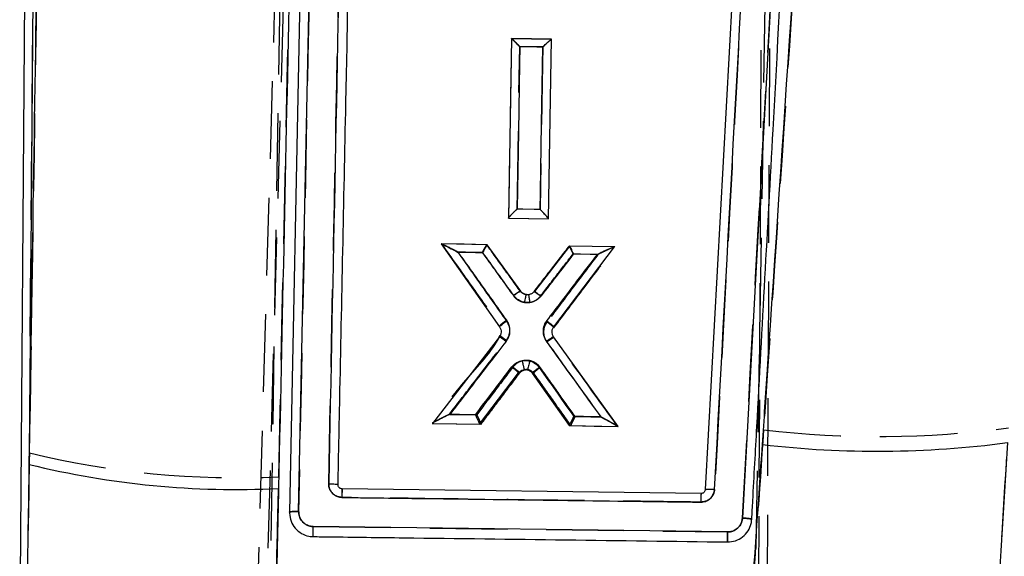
# Model space of a CAD drawing. Extents: x 75 to 757, y 20 to 569.
# Tile 30 of 49: x 236 to 268, y 475 to 493. Entities that reach past the tile are written whole.
import ezdxf

# ---------------------------------------------------------------- set-up
doc = ezdxf.new("R2010")
doc.units = 0
doc.header["$LTSCALE"] = 2
doc.linetypes.add('HIDDEN', pattern=[1.905, 1.27, -0.635])
doc.layers.get('0').update_dxf_attribs({"linetype": 'CONTINUOUS'})
doc.styles.add('SLDTEXTSTYLE0', font='TXT', dxfattribs={"width": 0.75})
doc.dimstyles.new('SLDDIMSTYLE0', dxfattribs={"dimtxt": 7, "dimasz": 6.604, "dimexe": 0, "dimexo": 0.0625, "dimgap": 1.75, "dimtad": 1, "dimdec": 0, "dimrnd": 1e-09, "dimzin": 12, "dimtxsty": 'SLDTEXTSTYLE0', "dimsah": 1, "dimcen": 0.09, "dimazin": 3, "dimtfac": 1, "dimtdec": 0, "dimtofl": 0, "dimtmove": 0, "dimatfit": 3, "dimtolj": 1, "dimtzin": 12})

# ---------------------------------------------------------------- blocks, each defined once
blk = doc.blocks.new('_D_6')
at = {"color": 179, "linetype": 'CONTINUOUS'}
for p, q in [((254.373, 568.866), (376.975, 568.866)), ((374.975, 568.866), (374.975, 322.729)), ((332.857, 322.729), (376.975, 322.729))]:
    blk.add_line(p, q, dxfattribs=at)
for points in [[(374.975, 568.866), (373.959, 562.262), (375.991, 562.262)], [(374.975, 322.729), (375.991, 329.333), (373.959, 329.333)]]:
    blk.add_solid(points, dxfattribs=at)
at = {"color": 179, "linetype": 'CONTINUOUS', "insert": (365.951, 413.379, 0.1), "char_height": 7, "attachment_point": 1, "rotation": 90, "style": 'SLDTEXTSTYLE0'}
blk.add_mtext('246', dxfattribs=at)

msp = doc.modelspace()

# ---------------------------------------------------------------- linework, layer by layer
at = {"color": 7, "linetype": 'HIDDEN'}
for p, q in [((243.449464, 469.359074), (246.004681, 558.362533)), ((246.248107, 558.199693), (243.735361, 469.35435)), ((245.308682, 554.655899), (243.891116, 468.667034)), ((261.176528, 554.394309), (259.758958, 468.405444)), ((260.292515, 545.30235), (259.93481, 469.087307)), ((260.546132, 545.352746), (260.22071, 469.082598)), ((236.117072, 478.796948), (236.41001, 516.559128)), ((251.881662, 492.336486), (251.881081, 492.336501)), ((251.882467, 492.336471), (253.19394, 492.31473)), ((251.784779, 486.468662), (251.784797, 486.469779)), ((249.596908, 485.623453), (249.599181, 485.623423)), ((255.268096, 485.529457), (255.271095, 485.529397)), ((252.172402, 484.076668), (252.172566, 484.076459)), ((252.631038, 484.069098), (252.630874, 484.068904)), ((251.486994, 482.586492), (251.486919, 482.586403)), ((251.494698, 482.617174), (251.494713, 482.617203)), ((253.260269, 482.588072), (253.260258, 482.588087)), ((245.398111, 476.386566), (258.949089, 476.209347))]:
    msp.add_line(p, q, dxfattribs=at)
at = {"color": 7, "linetype": 'CONTINUOUS'}
for p, q in [((262.173864, 526.951436), (259.43572, 476.66419)), ((260.851714, 525.795225), (258.219923, 477.593486)), ((245.500504, 520.129104), (244.620032, 476.857771)), ((244.92244, 476.878438), (245.795402, 520.149071)), ((236.138891, 516.562421), (235.7991, 472.761024)), ((236.41001, 516.559128), (236.114103, 478.414435)), ((251.881603, 492.336367), (251.784346, 486.468558)), ((253.194466, 492.314849), (251.881603, 492.336367)), ((253.097303, 486.447025), (253.194466, 492.314849)), ((251.784346, 486.468558), (253.097303, 486.447025)), ((251.089096, 485.598479), (249.581921, 485.623185)), ((249.581921, 485.623185), (251.49393, 482.914347)), ((252.187374, 484.077383), (251.089096, 485.598479)), ((253.779891, 485.554371), (252.630878, 484.068904)), ((253.264579, 482.916046), (255.25612, 485.530157)), ((255.25612, 485.530157), (253.779891, 485.554371)), ((251.486919, 482.586403), (249.304614, 479.758311)), ((255.36992, 479.658816), (253.260269, 482.588072)), ((250.840496, 479.733113), (252.115979, 481.407363)), ((252.563476, 481.399242), (253.773357, 479.684998)), ((249.304614, 479.758311), (250.840496, 479.733113)), ((253.773357, 479.684998), (255.36992, 479.658816)), ((246.211904, 477.735881), (246.210806, 477.755878)), ((258.081082, 477.464948), (246.345467, 477.615509)), ((258.21992, 477.593486), (258.219949, 477.593977)), ((258.948836, 476.209436), (245.397787, 476.386596))]:
    msp.add_line(p, q, dxfattribs=at)
at = {"color": 7, "linetype": 'HIDDEN', "flags": 128}
for points in [[(251.881081, 492.336501), (251.832555, 489.379857), (251.784797, 486.469973)], [(252.065624, 486.767087), (252.074681, 487.325106), (252.110905, 489.557211), (252.15179, 492.07503)], [(252.15179, 492.07503), (252.711623, 492.065657), (252.904783, 492.062424)], [(252.904783, 492.062424), (252.895731, 491.504375), (252.859521, 489.272181), (252.818699, 486.754466)], [(252.818699, 486.754466), (252.258837, 486.763839), (252.065624, 486.767087)], [(251.784779, 486.468662), (252.445626, 486.45771), (253.097731, 486.446906)], [(251.07279, 485.599), (250.338688, 485.61116), (249.599501, 485.623408)], [(250.142499, 485.35778), (250.702362, 485.348393), (250.924747, 485.344667)], [(255.267787, 485.529457), (254.520941, 485.541839), (253.764007, 485.554386)], [(253.896243, 485.294838), (254.456113, 485.28545), (254.513006, 485.284496), (254.711873, 485.281159)], [(253.271073, 482.88538), (253.271043, 482.885335), (253.271013, 482.88529), (253.270983, 482.88526), (253.270953, 482.885216), (253.270924, 482.885171), (253.270894, 482.885141), (253.270864, 482.885097), (253.270834, 482.885052)], [(250.746253, 480.03823), (250.186361, 480.047632), (250.093139, 480.049197), (249.849695, 480.05328)], [(254.799295, 479.970236), (254.239398, 479.979623), (253.962967, 479.984258)], [(249.289642, 479.759042), (250.090945, 479.745765), (250.886201, 479.732592)], [(253.819055, 479.684014), (254.589766, 479.671244), (255.354929, 479.658563)]]:
    msp.add_lwpolyline(points, dxfattribs=at)
at = {"color": 7, "linetype": 'CONTINUOUS', "flags": 128}
for points in [[(252.15236, 492.075), (252.143204, 491.516996), (252.106592, 489.284937), (252.065308, 486.767073)], [(252.905353, 492.062543), (252.345517, 492.071811), (252.15236, 492.075)], [(252.818383, 486.754585), (252.827521, 487.312634), (252.864088, 489.544783), (252.905353, 492.062543)], [(252.065308, 486.767073), (252.625174, 486.757789), (252.818383, 486.754585)], [(250.940784, 485.344176), (250.380914, 485.353459), (250.331044, 485.354293), (250.125151, 485.357706)], [(254.694532, 485.281933), (254.134654, 485.291217), (253.912284, 485.294897)], [(249.86485, 480.052669), (250.424746, 480.043356), (250.701181, 480.038766)], [(253.917902, 479.985331), (254.477798, 479.976032), (254.576764, 479.974393), (254.814453, 479.970444)], [(244.620025, 476.857458), (244.620136, 476.837937), (244.620248, 476.818431)]]:
    msp.add_lwpolyline(points, dxfattribs=at)
at = {"color": 7, "linetype": 'HIDDEN'}
for centre, radius, start, end in [((244.801091, 479.902045), 7.676141, 12.0695045, 14.3314337), ((263.876533, 511.76496), 32.436438, 263.3605782, 277.5522587), ((242.900936, 506.579103), 28.598408, 256.2779961, 272.7447893), ((268.563055, 477.116057), 10.487778, 178.0936226, 179.6284035)]:
    msp.add_arc(centre, radius, start, end, dxfattribs=at)
at = {"color": 7, "linetype": 'CONTINUOUS'}
for centre, radius, start, end in [((263.834878, 511.191313), 32.343632, 263.3504168, 277.589484), ((242.89519, 506.144574), 28.54722, 256.2586454, 272.7469626), ((265.305097, 477.181597), 7.22957, 177.753814, 179.9797652)]:
    msp.add_arc(centre, radius, start, end, dxfattribs=at)
at = {"color": 7, "linetype": 'HIDDEN'}
for points, knots in [([(263.340471, 528.149743), (262.596554, 516.728522), (261.541267, 500.526888), (260.448609, 484.326195), (260.126212, 479.546059)], [0, 0, 0, 0, 0.704942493, 1, 1, 1, 1]), ([(259.435702, 476.664264), (259.893262, 485.056413), (260.808381, 501.840651), (261.720844, 518.623176), (262.177074, 527.014409)], [0, 0, 0, 0, 0.500001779, 1, 1, 1, 1]), ([(261.173499, 526.297961), (260.727308, 518.091603), (259.844758, 501.859738), (258.959779, 485.626588), (258.522219, 477.600444)], [0, 0, 0, 0, 0.505570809, 1, 1, 1, 1]), ([(245.795186, 520.149026), (245.650118, 512.93649), (245.359987, 498.511626), (245.06826, 484.08959), (244.922399, 476.878677)], [0, 0, 0, 0, 0.500007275, 1, 1, 1, 1]), ([(245.904099, 477.78799), (246.045288, 484.767001), (246.32933, 498.807192), (246.611789, 512.849596), (246.753845, 519.911889)], [0, 0, 0, 0, 0.4970737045, 1, 1, 1, 1]), ([(236.697886, 516.555388), (236.593665, 509.737999), (236.401236, 497.150652), (236.206389, 484.565774), (236.117072, 478.796948)], [0, 0, 0, 0, 0.541606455, 1, 1, 1, 1]), ([(244.270436, 478.013505), (244.396465, 483.786781), (244.671096, 496.367376), (244.906598, 508.951217), (245.034027, 515.760292)], [0, 0, 0, 0, 0.4589033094, 1, 1, 1, 1]), ([(252.15179, 492.07503), (252.151016, 492.07583), (252.133364, 492.09405), (252.078654, 492.149942), (251.999646, 492.229244), (251.932292, 492.294155), (251.893121, 492.329721), (251.88549, 492.334226), (251.881662, 492.336486)], [0, 0, 0, 0, 0.006568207, 0.149621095, 0.464127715, 0.692914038, 0.845971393, 1, 1, 1, 1]), ([(252.904783, 492.062424), (252.905586, 492.063194), (252.923946, 492.080815), (252.980553, 492.135009), (253.063375, 492.211574), (253.135208, 492.274179), (253.178141, 492.308412), (253.187737, 492.312639), (253.192551, 492.31476)], [0, 0, 0, 0, 0.006553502, 0.149987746, 0.463876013, 0.69253601, 0.845783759, 1, 1, 1, 1]), ([(251.784797, 486.469973), (251.786901, 486.474398), (251.791099, 486.483226), (251.824547, 486.522489), (251.885129, 486.587691), (251.970113, 486.674), (252.035173, 486.737677), (252.064822, 486.766313), (252.065624, 486.767087)], [0, 0, 0, 0, 0.142361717, 0.284010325, 0.485868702, 0.765734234, 0.993661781, 1, 1, 1, 1]), ([(253.097742, 486.447547), (253.095838, 486.451204), (253.092039, 486.458502), (253.060734, 486.495823), (253.004055, 486.559139), (252.919563, 486.649717), (252.852785, 486.719291), (252.819474, 486.753667), (252.818699, 486.754466)], [0, 0, 0, 0, 0.1376972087, 0.2747977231, 0.4661490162, 0.7319443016, 0.9937649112, 1, 1, 1, 1]), ([(249.596908, 485.623453), (249.918483, 485.171169), (250.553204, 484.278452), (251.188015, 483.385612), (251.501206, 482.945118)], [0, 0, 0, 0, 0.506638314, 1, 1, 1, 1]), ([(249.599501, 485.623408), (249.60407, 485.622328), (249.61494, 485.619758), (249.668348, 485.596637), (249.79086, 485.538467), (249.958803, 485.453636), (250.090363, 485.385116), (250.1414, 485.358357), (250.142499, 485.35778)], [0, 0, 0, 0, 0.075206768, 0.178897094, 0.366179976, 0.75505677, 0.994725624, 1, 1, 1, 1]), ([(251.07279, 485.599), (251.069743, 485.596316), (251.063654, 485.590952), (251.037813, 485.549758), (251.002055, 485.487916), (250.962947, 485.41677), (250.93621, 485.366415), (250.925326, 485.345765), (250.924747, 485.344667)], [0, 0, 0, 0, 0.199613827, 0.398815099, 0.608766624, 0.840919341, 0.991542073, 1, 1, 1, 1]), ([(252.172559, 484.076459), (251.993214, 484.324825), (251.626727, 484.832355), (251.260265, 485.339843), (251.073136, 485.598985)], [0, 0, 0, 0, 0.4893621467, 1, 1, 1, 1]), ([(251.726567, 483.13025), (251.41321, 483.570892), (250.885156, 484.313441), (250.357169, 485.055907), (250.142499, 485.35778)], [0, 0, 0, 0, 0.593418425, 1, 1, 1, 1]), ([(250.924747, 485.344667), (251.084557, 485.123392), (251.424409, 484.652831), (251.764288, 484.182236), (251.944344, 483.932931)], [0, 0, 0, 0, 0.4702354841, 1, 1, 1, 1]), ([(253.763921, 485.554386), (253.569517, 485.303031), (253.186902, 484.808331), (252.804305, 484.313654), (252.616103, 484.07032)], [0, 0, 0, 0, 0.508095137, 1, 1, 1, 1]), ([(252.833694, 483.920936), (253.022116, 484.164573), (253.376288, 484.622534), (253.730482, 485.080508), (253.896243, 485.294838)], [0, 0, 0, 0, 0.532005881, 1, 1, 1, 1]), ([(254.711873, 485.281159), (254.48595, 484.982472), (253.930214, 484.247749), (253.374527, 483.513066), (253.044743, 483.077053)], [0, 0, 0, 0, 0.406528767, 1, 1, 1, 1]), ([(253.270834, 482.885052), (253.600739, 483.321194), (254.267458, 484.202613), (254.934246, 485.084091), (255.271095, 485.529397)], [0, 0, 0, 0, 0.4948184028, 1, 1, 1, 1]), ([(253.764007, 485.554386), (253.766135, 485.55162), (253.770386, 485.546095), (253.79266, 485.504141), (253.824595, 485.44125), (253.860454, 485.368679), (253.885421, 485.31723), (253.895703, 485.295956), (253.896243, 485.294838)], [0, 0, 0, 0, 0.199174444, 0.397940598, 0.607409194, 0.839085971, 0.9915454, 1, 1, 1, 1]), ([(255.267787, 485.529457), (255.262886, 485.528535), (255.251267, 485.526349), (255.196627, 485.505285), (255.073047, 485.452072), (254.901794, 485.372538), (254.767104, 485.308225), (254.712988, 485.281705), (254.711873, 485.281159)], [0, 0, 0, 0, 0.075037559, 0.177900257, 0.362327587, 0.743456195, 0.994713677, 1, 1, 1, 1]), ([(252.172402, 484.076668), (252.168523, 484.076659), (252.160764, 484.076641), (252.118281, 484.052725), (252.058427, 484.014122), (252.00205, 483.974851), (251.963509, 483.947016), (251.949965, 483.937062), (251.944344, 483.932931)], [0, 0, 0, 0, 0.220397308, 0.440798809, 0.661209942, 0.881620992, 0.950872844, 1, 1, 1, 1]), ([(252.172566, 484.076459), (252.172554, 484.076474), (252.172497, 484.076542), (252.172444, 484.076613), (252.172402, 484.076668)], [0, 0, 0, 0, 0.219412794, 1, 1, 1, 1]), ([(252.439826, 483.96701), (252.439808, 483.967005), (252.425487, 483.963185), (252.377933, 483.96374), (252.316426, 483.973118), (252.252004, 484.002924), (252.208087, 484.035148), (252.181717, 484.064258), (252.172578, 484.076444), (252.172566, 484.076459)], [0, 0, 0, 0, 0.000190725, 0.146642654, 0.462736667, 0.609938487, 0.84760769, 0.999813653, 1, 1, 1, 1]), ([(252.616107, 484.07032), (252.61967, 484.069837), (252.626797, 484.068871), (252.66785, 484.042945), (252.727537, 484.001074), (252.787077, 483.956841), (252.823672, 483.928655), (252.833694, 483.920936)], [0, 0, 0, 0, 0.223198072, 0.446394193, 0.669602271, 0.909522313, 1, 1, 1, 1]), ([(251.944344, 483.932931), (251.964571, 483.90863), (252.015107, 483.847915), (252.104556, 483.783832), (252.231754, 483.725592), (252.355352, 483.701157), (252.448228, 483.710164), (252.478133, 483.713065)], [0, 0, 0, 0, 0.156917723, 0.392047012, 0.537804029, 0.85117829, 1, 1, 1, 1]), ([(252.439826, 483.96701), (252.440331, 483.963951), (252.44134, 483.957834), (252.448636, 483.910109), (252.459544, 483.837751), (252.470227, 483.766327), (252.476676, 483.722883), (252.478133, 483.713065)], [0, 0, 0, 0, 0.2267279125, 0.4534481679, 0.6801792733, 0.9277224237, 1, 1, 1, 1]), ([(252.478133, 483.713065), (252.488866, 483.714925), (252.561331, 483.727485), (252.668411, 483.771372), (252.772592, 483.849699), (252.816044, 483.900359), (252.833694, 483.920936)], [0, 0, 0, 0, 0.077658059, 0.524341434, 0.806800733, 1, 1, 1, 1]), ([(251.726567, 483.13025), (251.711246, 483.11934), (251.680605, 483.09752), (251.636655, 483.064925), (251.596434, 483.034111), (251.561602, 483.006224), (251.533493, 482.982389), (251.513476, 482.963724), (251.501509, 482.950369), (251.501304, 482.946869), (251.501202, 482.945118)], [0, 0, 0, 0, 0.125001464, 0.250001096, 0.374995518, 0.500004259, 0.62500433, 0.750000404, 0.875003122, 1, 1, 1, 1]), ([(251.713674, 482.469488), (251.735823, 482.50241), (251.792926, 482.587287), (251.830042, 482.727693), (251.829705, 482.892042), (251.793871, 483.024129), (251.743485, 483.103575), (251.726567, 483.13025)], [0, 0, 0, 0, 0.168089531, 0.433364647, 0.600535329, 0.865870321, 1, 1, 1, 1]), ([(253.044743, 483.077053), (253.015316, 483.030132), (252.95243, 482.929858), (252.926207, 482.770578), (252.941527, 482.606823), (252.984165, 482.494141), (253.028039, 482.429488), (253.036864, 482.416485)], [0, 0, 0, 0, 0.234018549, 0.500114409, 0.667356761, 0.933095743, 1, 1, 1, 1]), ([(253.271073, 482.88538), (253.27085, 482.886939), (253.270404, 482.890058), (253.258076, 482.903412), (253.237718, 482.922475), (253.209345, 482.947132), (253.174335, 482.976155), (253.134101, 483.008422), (253.090284, 483.042624), (253.059923, 483.065577), (253.044743, 483.077053)], [0, 0, 0, 0, 0.124996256, 0.249998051, 0.374996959, 0.500001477, 0.6249952, 0.750010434, 0.875001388, 1, 1, 1, 1]), ([(251.494713, 482.617203), (251.494708, 482.617194), (251.222871, 482.073518), (250.348081, 481.211215), (249.641585, 480.2418), (249.291811, 479.761858)], [0, 0, 0, 0, 0.000009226, 0.5049211, 1, 1, 1, 1]), ([(249.849695, 480.05328), (250.100275, 480.378096), (250.721573, 481.183458), (251.342924, 481.988897), (251.713674, 482.469488)], [0, 0, 0, 0, 0.403317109, 1, 1, 1, 1]), ([(251.713674, 482.469488), (251.685711, 482.49059), (251.629784, 482.532793), (251.558805, 482.582576), (251.507836, 482.615087), (251.499087, 482.616498), (251.494713, 482.617203)], [0, 0, 0, 0, 0.2499913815, 0.4999969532, 0.7500010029, 1, 1, 1, 1]), ([(253.267031, 482.557047), (253.262266, 482.556826), (253.252736, 482.556382), (253.198817, 482.525735), (253.124197, 482.477863), (253.065975, 482.436944), (253.036864, 482.416485)], [0, 0, 0, 0, 0.250000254, 0.499996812, 0.749992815, 1, 1, 1, 1]), ([(253.036864, 482.416485), (253.388697, 481.928142), (253.97614, 481.112774), (254.563656, 480.297302), (254.799295, 479.970236)], [0, 0, 0, 0, 0.598924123, 1, 1, 1, 1]), ([(255.353454, 479.660604), (255.009642, 480.137901), (254.314119, 481.103458), (253.618692, 482.068864), (253.267031, 482.557047)], [0, 0, 0, 0, 0.4943223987, 1, 1, 1, 1]), ([(252.238351, 481.802125), (252.177957, 481.781659), (252.056653, 481.740554), (251.970126, 481.646323), (251.926679, 481.599007)], [0, 0, 0, 0, 0.497878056, 1, 1, 1, 1]), ([(252.824369, 481.585432), (252.804092, 481.610711), (252.744675, 481.684783), (252.611277, 481.774022), (252.426515, 481.828611), (252.301175, 481.810968), (252.238351, 481.802125)], [0, 0, 0, 0, 0.147120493, 0.431091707, 0.71484783, 1, 1, 1, 1]), ([(251.926679, 481.599007), (251.711896, 481.315023), (251.318406, 480.794753), (250.924947, 480.274506), (250.746253, 480.03823)], [0, 0, 0, 0, 0.545838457, 1, 1, 1, 1]), ([(250.886272, 479.732696), (251.093579, 480.006775), (251.515452, 480.564532), (251.93735, 481.122326), (252.151928, 481.406022)], [0, 0, 0, 0, 0.491395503, 1, 1, 1, 1]), ([(251.926679, 481.599007), (251.93688, 481.591249), (251.957604, 481.575488), (252.002479, 481.540589), (252.058481, 481.495641), (252.112631, 481.4495), (252.14796, 481.41616), (252.150608, 481.409411), (252.151932, 481.406037)], [0, 0, 0, 0, 0.084549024, 0.171749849, 0.378821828, 0.585875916, 0.792944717, 1, 1, 1, 1]), ([(252.151928, 481.406022), (252.173526, 481.429453), (252.216676, 481.476266), (252.277278, 481.496837), (252.307549, 481.507112)], [0, 0, 0, 0, 0.500508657, 1, 1, 1, 1]), ([(252.307549, 481.507112), (252.27729, 481.496854), (252.216796, 481.476347), (252.173546, 481.429458), (252.151928, 481.406022)], [0, 0, 0, 0, 0.500182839, 1, 1, 1, 1]), ([(252.599451, 481.399391), (252.578586, 481.422997), (252.536855, 481.47021), (252.449056, 481.509413), (252.369597, 481.518745), (252.323175, 481.510041), (252.307549, 481.507112)], [0, 0, 0, 0, 0.285143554, 0.570282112, 0.855348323, 1, 1, 1, 1]), ([(252.307549, 481.507112), (252.307568, 481.507117), (252.337874, 481.514694), (252.40169, 481.518636), (252.493942, 481.493701), (252.558495, 481.447477), (252.590993, 481.412927), (252.599439, 481.399411), (252.599451, 481.399391)], [0, 0, 0, 0, 0.000186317, 0.284200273, 0.568643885, 0.853750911, 0.999785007, 1, 1, 1, 1]), ([(252.824369, 481.585432), (252.814125, 481.578092), (252.794301, 481.563889), (252.749914, 481.531236), (252.693857, 481.488519), (252.638797, 481.443394), (252.603054, 481.41034), (252.600652, 481.403041), (252.599451, 481.399391)], [0, 0, 0, 0, 0.084040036, 0.162625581, 0.371970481, 0.58131613, 0.790659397, 1, 1, 1, 1]), ([(253.962967, 479.984258), (253.790996, 480.226097), (253.411448, 480.759845), (253.03193, 481.293548), (252.824369, 481.585432)], [0, 0, 0, 0, 0.453095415, 1, 1, 1, 1]), ([(252.599451, 481.399391), (252.806728, 481.107855), (253.21319, 480.536163), (253.619686, 479.964419), (253.818888, 479.684238)], [0, 0, 0, 0, 0.509954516, 1, 1, 1, 1]), ([(249.849695, 480.05328), (249.848574, 480.052738), (249.776945, 480.018155), (249.632597, 479.947779), (249.458377, 479.859102), (249.350485, 479.800344), (249.303909, 479.772524), (249.295437, 479.765055), (249.291811, 479.761858)], [0, 0, 0, 0, 0.005216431, 0.333222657, 0.671694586, 0.835810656, 0.929706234, 1, 1, 1, 1]), ([(250.746253, 480.03823), (250.746796, 480.037117), (250.764776, 480.000256), (250.797445, 479.932763), (250.837642, 479.847343), (250.865935, 479.785167), (250.88413, 479.742752), (250.885558, 479.73605), (250.886272, 479.732696)], [0, 0, 0, 0, 0.00774246, 0.256569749, 0.459197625, 0.643650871, 0.821712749, 1, 1, 1, 1]), ([(253.962967, 479.984258), (253.962386, 479.98316), (253.944199, 479.948815), (253.910665, 479.88427), (253.868988, 479.801068), (253.839268, 479.73865), (253.820465, 479.695557), (253.819414, 479.688013), (253.818888, 479.684238)], [0, 0, 0, 0, 0.007843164, 0.245454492, 0.451399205, 0.638759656, 0.819248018, 1, 1, 1, 1]), ([(254.799295, 479.970236), (254.800397, 479.96966), (254.883402, 479.926291), (255.031851, 479.8476), (255.205327, 479.752208), (255.301491, 479.696285), (255.34317, 479.670011), (255.350343, 479.66345), (255.353454, 479.660604)], [0, 0, 0, 0, 0.00517236, 0.389351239, 0.694770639, 0.844609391, 0.932594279, 1, 1, 1, 1]), ([(260.126212, 479.546059), (259.986787, 477.499807), (259.79314, 474.657754), (259.595849, 471.815874), (259.540606, 471.020121)], [0, 0, 0, 0, 0.719990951, 1, 1, 1, 1]), ([(267.684362, 472.244773), (267.709674, 472.651784), (267.862354, 475.106816), (268.013543, 477.561862), (268.139667, 479.609896)], [0, 0, 0, 0, 0.165786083, 1, 1, 1, 1]), ([(236.117072, 478.796948), (236.09219, 477.279687), (236.060312, 475.335826), (236.029538, 473.392111), (236.022785, 472.965543)], [0, 0, 0, 0, 0.780539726, 1, 1, 1, 1]), ([(244.113247, 471.24428), (244.148794, 472.757079), (244.201812, 475.013394), (244.253427, 477.269919), (244.270436, 478.013505)], [0, 0, 0, 0, 0.670473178, 1, 1, 1, 1]), ([(246.334541, 477.337633), (246.284913, 477.343966), (246.185654, 477.356633), (246.055199, 477.436549), (245.958197, 477.551455), (245.90914, 477.675866), (245.905504, 477.756741), (245.904099, 477.78799)], [0, 0, 0, 0, 0.215730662, 0.431473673, 0.647456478, 0.863780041, 1, 1, 1, 1]), ([(246.345467, 477.615524), (246.344989, 477.611459), (246.344032, 477.603329), (246.341286, 477.540207), (246.337968, 477.449138), (246.335683, 477.374772), (246.334541, 477.337588)], [0, 0, 0, 0, 0.249993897, 0.4999911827, 0.7499916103, 1, 1, 1, 1]), ([(258.522219, 477.600444), (258.519391, 477.574711), (258.511159, 477.49982), (258.459883, 477.382669), (258.358716, 477.271858), (258.22531, 477.197032), (258.125546, 477.188404), (258.075497, 477.184076)], [0, 0, 0, 0, 0.115656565, 0.336595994, 0.557288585, 0.777905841, 1, 1, 1, 1]), ([(258.219949, 477.593977), (258.224636, 477.596734), (258.234008, 477.602247), (258.303883, 477.606049), (258.40356, 477.605905), (258.482667, 477.602265), (258.522219, 477.600444)], [0, 0, 0, 0, 0.249998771, 0.499996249, 0.749998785, 1, 1, 1, 1]), ([(258.075497, 477.184076), (257.87252, 477.186729), (256.85763, 477.199993), (252.943959, 477.251048), (249.233297, 477.299633), (246.334541, 477.337588)], [0, 0, 0, 0, 0.051863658, 0.259319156, 1, 1, 1, 1]), ([(244.620028, 476.857622), (244.624625, 476.861036), (244.633819, 476.867866), (244.703669, 476.875384), (244.803473, 476.879772), (244.88276, 476.879151), (244.922403, 476.878841)], [0, 0, 0, 0, 0.2499998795, 0.4999978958, 0.7500022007, 1, 1, 1, 1]), ([(244.922399, 476.878677), (244.925135, 476.83436), (244.931218, 476.735821), (244.997808, 476.59427), (245.110999, 476.47569), (245.251239, 476.401405), (245.35172, 476.391263), (245.398111, 476.386581)], [0, 0, 0, 0, 0.17517671, 0.389505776, 0.603362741, 0.816877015, 1, 1, 1, 1]), ([(258.949089, 476.209347), (258.985117, 476.211374), (259.075275, 476.216448), (259.211874, 476.273407), (259.335305, 476.381682), (259.415152, 476.51866), (259.429232, 476.618381), (259.435711, 476.664264)], [0, 0, 0, 0, 0.1471006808, 0.3681104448, 0.5894747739, 0.8111120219, 1, 1, 1, 1]), ([(259.435726, 476.664547), (259.475818, 476.661955), (259.556001, 476.65677), (259.657229, 476.645676), (259.727141, 476.63411), (259.736598, 476.627566), (259.741254, 476.624344)], [0, 0, 0, 0, 0.251899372, 0.503799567, 0.755698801, 1, 1, 1, 1]), ([(258.949583, 476.209347), (258.949306, 476.188412), (258.948752, 476.146542), (258.948034, 476.085139), (258.947433, 476.028064), (258.94699, 475.977649), (258.946713, 475.936013), (258.946622, 475.905109), (258.946695, 475.887925), (258.946836, 475.883976), (258.946889, 475.882475)], [0, 0, 0, 0, 0.131336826, 0.262679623, 0.394020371, 0.525380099, 0.656710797, 0.788057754, 0.919394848, 1, 1, 1, 1])]:
    msp.add_open_spline(points, degree=3, knots=knots, dxfattribs=at)
at = {"color": 7, "linetype": 'CONTINUOUS'}
for points, knots in [([(260.089591, 479.065258), (260.14505, 479.884474), (261.235771, 495.995906), (262.285366, 512.108296), (263.281593, 527.401422)], [0, 0, 0, 0, 0.050846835, 1, 1, 1, 1]), ([(259.741255, 476.624538), (259.752322, 476.826647), (259.807652, 477.837186), (260.039998, 482.081416), (260.946066, 498.642484), (261.80451, 514.393592), (262.486739, 526.911412)], [0, 0, 0, 0, 0.012056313, 0.060281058, 0.25318069, 1, 1, 1, 1]), ([(258.522249, 477.600534), (258.959839, 485.626659), (259.844884, 501.859851), (260.727492, 518.091675), (261.173715, 526.29805)], [0, 0, 0, 0, 0.494426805, 1, 1, 1, 1]), ([(246.754057, 519.911934), (246.611978, 512.849651), (246.329472, 498.80727), (246.045368, 484.767036), (245.904147, 477.788005)], [0, 0, 0, 0, 0.502926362, 1, 1, 1, 1]), ([(246.210806, 477.755878), (246.21322, 477.873702), (246.232203, 478.800276), (246.317458, 482.96192), (246.600767, 496.820409), (246.865064, 509.871727), (247.063837, 519.687433)], [0, 0, 0, 0, 0.008430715, 0.066299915, 0.297777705, 1, 1, 1, 1]), ([(236.114103, 478.414435), (236.207063, 484.415283), (236.403991, 497.127666), (236.598511, 509.842509), (236.701209, 516.555343)], [0, 0, 0, 0, 0.472047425, 1, 1, 1, 1]), ([(245.031941, 515.759204), (244.907026, 509.054832), (244.670191, 496.34356), (244.393891, 483.635526), (244.263321, 477.630157)], [0, 0, 0, 0, 0.527435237, 1, 1, 1, 1]), ([(252.15236, 492.075), (252.151586, 492.0758), (252.133971, 492.093982), (252.079307, 492.149849), (252.000308, 492.229119), (251.932912, 492.294015), (251.893695, 492.329609), (251.886036, 492.334099), (251.882195, 492.336352)], [0, 0, 0, 0, 0.006569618, 0.149345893, 0.463912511, 0.692775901, 0.845908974, 1, 1, 1, 1]), ([(252.905353, 492.062543), (252.906156, 492.063313), (252.924484, 492.080904), (252.981073, 492.135087), (253.063895, 492.211642), (253.13574, 492.274272), (253.178672, 492.308538), (253.188267, 492.312751), (253.19308, 492.314864)], [0, 0, 0, 0, 0.006553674, 0.14973113, 0.463766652, 0.692513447, 0.845777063, 1, 1, 1, 1]), ([(251.784365, 486.469869), (251.786469, 486.474295), (251.790667, 486.483125), (251.824108, 486.522363), (251.884666, 486.587574), (251.969755, 486.673846), (252.034716, 486.737718), (252.064506, 486.766303), (252.065308, 486.767073)], [0, 0, 0, 0, 0.142300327, 0.283879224, 0.485639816, 0.765412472, 0.993682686, 1, 1, 1, 1]), ([(253.097314, 486.447666), (253.095411, 486.451341), (253.091612, 486.458673), (253.060298, 486.496001), (253.003609, 486.559368), (252.91916, 486.649935), (252.852421, 486.719459), (252.819158, 486.753786), (252.818383, 486.754585)], [0, 0, 0, 0, 0.137761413, 0.27491099, 0.466364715, 0.732270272, 0.993763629, 1, 1, 1, 1]), ([(249.584514, 485.623155), (249.589088, 485.622067), (249.599964, 485.619479), (249.653368, 485.596289), (249.775576, 485.538001), (249.942741, 485.453305), (250.073476, 485.38486), (250.124054, 485.358282), (250.125151, 485.357706)], [0, 0, 0, 0, 0.075610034, 0.179785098, 0.367614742, 0.756436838, 0.994719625, 1, 1, 1, 1]), ([(251.088753, 485.598494), (251.085711, 485.595809), (251.079633, 485.590445), (251.053804, 485.549251), (251.018064, 485.487392), (250.978959, 485.416263), (250.952241, 485.365912), (250.941363, 485.345273), (250.940784, 485.344176)], [0, 0, 0, 0, 0.199624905, 0.398833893, 0.608823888, 0.840994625, 0.991541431, 1, 1, 1, 1]), ([(250.125151, 485.357706), (250.342089, 485.050419), (250.873608, 484.297538), (251.405179, 483.544563), (251.719791, 483.098913)], [0, 0, 0, 0, 0.408147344, 1, 1, 1, 1]), ([(251.958001, 483.935599), (251.77854, 484.184103), (251.439455, 484.653644), (251.100396, 485.123154), (250.940784, 485.344176)], [0, 0, 0, 0, 0.529249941, 1, 1, 1, 1]), ([(253.912284, 485.294897), (253.746303, 485.080299), (253.39128, 484.621289), (253.036272, 484.162298), (252.847239, 483.917896)], [0, 0, 0, 0, 0.467523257, 1, 1, 1, 1]), ([(253.038778, 483.10842), (253.367205, 483.539545), (253.919107, 484.264026), (254.471043, 484.988557), (254.694532, 485.281933)], [0, 0, 0, 0, 0.595080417, 1, 1, 1, 1]), ([(253.779977, 485.554371), (253.782115, 485.551605), (253.786386, 485.546079), (253.808692, 485.504128), (253.840654, 485.441222), (253.876504, 485.368671), (253.901498, 485.317269), (253.911745, 485.296015), (253.912284, 485.294897)], [0, 0, 0, 0, 0.199218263, 0.398030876, 0.607565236, 0.839284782, 0.991547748, 1, 1, 1, 1]), ([(255.252789, 485.530217), (255.247876, 485.529296), (255.236219, 485.527113), (255.181433, 485.506113), (255.057308, 485.452844), (254.885226, 485.373425), (254.750022, 485.308818), (254.69565, 485.282475), (254.694532, 485.281933)], [0, 0, 0, 0, 0.0747149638, 0.1772546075, 0.3615231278, 0.7435008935, 0.9947278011, 1, 1, 1, 1]), ([(252.187371, 484.077383), (252.1835, 484.07742), (252.175758, 484.077493), (252.133102, 484.053967), (252.072954, 484.015904), (252.020656, 483.980114), (251.982011, 483.952877), (251.968313, 483.94302), (251.958001, 483.935599)], [0, 0, 0, 0, 0.2203053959, 0.4406119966, 0.6609239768, 0.881236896, 0.9105875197, 1, 1, 1, 1]), ([(252.36015, 483.968322), (252.329731, 483.977388), (252.268896, 483.995521), (252.214542, 484.042328), (252.191345, 484.072259), (252.187374, 484.077383)], [0, 0, 0, 0, 0.453220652, 0.906402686, 1, 1, 1, 1]), ([(252.630874, 484.068904), (252.608222, 484.0461), (252.562918, 484.000492), (252.471127, 483.965526), (252.401309, 483.961762), (252.36499, 483.96755), (252.36015, 483.968322)], [0, 0, 0, 0, 0.31705078, 0.634090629, 0.951235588, 1, 1, 1, 1]), ([(252.631038, 484.069098), (252.634606, 484.06858), (252.641741, 484.067544), (252.682596, 484.041248), (252.740513, 483.999925), (252.793969, 483.959474), (252.830012, 483.931446), (252.841792, 483.922181), (252.847239, 483.917896)], [0, 0, 0, 0, 0.223226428, 0.446453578, 0.669691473, 0.892948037, 0.950496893, 1, 1, 1, 1]), ([(252.306584, 483.715985), (252.298024, 483.717734), (252.227997, 483.732045), (252.123661, 483.777388), (252.019492, 483.859387), (251.976238, 483.912995), (251.958001, 483.935599)], [0, 0, 0, 0, 0.062246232, 0.509239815, 0.793080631, 1, 1, 1, 1]), ([(252.36015, 483.968322), (252.358786, 483.965418), (252.356059, 483.959612), (252.345174, 483.9125), (252.330266, 483.840593), (252.316465, 483.769289), (252.308397, 483.725769), (252.306584, 483.715985)], [0, 0, 0, 0, 0.226190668, 0.452377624, 0.678583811, 0.92774538, 1, 1, 1, 1]), ([(252.847239, 483.917896), (252.827644, 483.895746), (252.776645, 483.838098), (252.685864, 483.77607), (252.555242, 483.720601), (252.428924, 483.699997), (252.336424, 483.712085), (252.306584, 483.715985)], [0, 0, 0, 0, 0.146782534, 0.382026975, 0.537434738, 0.850777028, 1, 1, 1, 1]), ([(251.493766, 482.914586), (251.494962, 482.918266), (251.497354, 482.925625), (251.533283, 482.958496), (251.590214, 483.004442), (251.656622, 483.054262), (251.702124, 483.086425), (251.719791, 483.098913)], [0, 0, 0, 0, 0.209541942, 0.419092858, 0.628638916, 0.855811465, 1, 1, 1, 1]), ([(251.719791, 483.098913), (251.747579, 483.051216), (251.807073, 482.949098), (251.824414, 482.815726), (251.816706, 482.678248), (251.787536, 482.560983), (251.7294, 482.473857), (251.706112, 482.438956)], [0, 0, 0, 0, 0.233753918, 0.5004552, 0.555458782, 0.821926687, 1, 1, 1, 1]), ([(253.03011, 482.447613), (253.013626, 482.473163), (252.95843, 482.55872), (252.91586, 482.722762), (252.934863, 482.920847), (252.991915, 483.044779), (253.033877, 483.101765), (253.038778, 483.10842)], [0, 0, 0, 0, 0.129284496, 0.4329240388, 0.6988832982, 0.964832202, 1, 1, 1, 1]), ([(253.038778, 483.10842), (253.05454, 483.096445), (253.075332, 483.080648), (253.119843, 483.04609), (253.170892, 483.005324), (253.225175, 482.959375), (253.260644, 482.926239), (253.26333, 482.919523), (253.264673, 482.916165)], [0, 0, 0, 0, 0.130221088, 0.171783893, 0.378835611, 0.585898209, 0.792944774, 1, 1, 1, 1]), ([(251.49393, 482.914347), (251.50939, 482.886969), (251.54031, 482.832212), (251.548421, 482.73686), (251.529668, 482.65157), (251.499704, 482.605893), (251.486919, 482.586403)], [0, 0, 0, 0, 0.267116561, 0.534225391, 0.801262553, 1, 1, 1, 1]), ([(253.260269, 482.588072), (253.244577, 482.615223), (253.213191, 482.669527), (253.204141, 482.764536), (253.222036, 482.850145), (253.251779, 482.896218), (253.264579, 482.916046)], [0, 0, 0, 0, 0.266316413, 0.532641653, 0.798872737, 1, 1, 1, 1]), ([(251.706112, 482.438956), (251.339081, 481.963283), (250.7253, 481.167821), (250.111576, 480.372429), (249.86485, 480.052669)], [0, 0, 0, 0, 0.597984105, 1, 1, 1, 1]), ([(251.486994, 482.586492), (251.490594, 482.586091), (251.497793, 482.585288), (251.539104, 482.559836), (251.594584, 482.521637), (251.653018, 482.479196), (251.689971, 482.451189), (251.706112, 482.438956)], [0, 0, 0, 0, 0.222945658, 0.445890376, 0.668845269, 0.855356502, 1, 1, 1, 1]), ([(253.03011, 482.447613), (253.059218, 482.468069), (253.117433, 482.508978), (253.192047, 482.556819), (253.245963, 482.587432), (253.255493, 482.587869), (253.260258, 482.588087)], [0, 0, 0, 0, 0.25001961, 0.500013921, 0.750003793, 1, 1, 1, 1]), ([(254.814453, 479.970444), (254.575145, 480.302671), (253.980324, 481.12845), (253.385578, 481.954124), (253.03011, 482.447613)], [0, 0, 0, 0, 0.4023195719, 1, 1, 1, 1]), ([(251.891281, 481.601063), (251.908065, 481.621015), (251.967471, 481.691635), (252.099708, 481.778487), (252.291565, 481.830927), (252.418657, 481.809274), (252.483531, 481.798221)], [0, 0, 0, 0, 0.118600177, 0.419793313, 0.703832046, 1, 1, 1, 1]), ([(252.483531, 481.798221), (252.477115, 481.775123), (252.469641, 481.748217), (252.454514, 481.692317), (252.438414, 481.631312), (252.421322, 481.562368), (252.410916, 481.515135), (252.411153, 481.508654), (252.411272, 481.505413)], [0, 0, 0, 0, 0.1556124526, 0.1812644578, 0.3859481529, 0.5906359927, 0.7953187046, 1, 1, 1, 1]), ([(252.483531, 481.798221), (252.48898, 481.796641), (252.554663, 481.7776), (252.652971, 481.726869), (252.742805, 481.645107), (252.777924, 481.599079), (252.788916, 481.584672)], [0, 0, 0, 0, 0.044897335, 0.541268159, 0.856418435, 1, 1, 1, 1]), ([(250.701181, 480.038766), (250.881479, 480.275454), (251.278165, 480.796207), (251.674879, 481.316985), (251.891281, 481.601063)], [0, 0, 0, 0, 0.454512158, 1, 1, 1, 1]), ([(251.891281, 481.601063), (251.901215, 481.593455), (251.921897, 481.577613), (251.966681, 481.542526), (252.022783, 481.497232), (252.076793, 481.450908), (252.112041, 481.417532), (252.114666, 481.410753), (252.115979, 481.407363)], [0, 0, 0, 0, 0.0825446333, 0.1718548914, 0.3788908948, 0.5859341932, 0.7929603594, 1, 1, 1, 1]), ([(252.115979, 481.407363), (252.137581, 481.430241), (252.180785, 481.475995), (252.269683, 481.512275), (252.34943, 481.519123), (252.395616, 481.508884), (252.411272, 481.505413)], [0, 0, 0, 0, 0.284645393, 0.569275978, 0.853999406, 1, 1, 1, 1]), ([(252.411272, 481.505413), (252.441222, 481.494138), (252.501013, 481.471629), (252.54268, 481.423342), (252.563476, 481.399242)], [0, 0, 0, 0, 0.500905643, 1, 1, 1, 1]), ([(252.788916, 481.584672), (252.778457, 481.577233), (252.758584, 481.563096), (252.714093, 481.530613), (252.658084, 481.48819), (252.602908, 481.443193), (252.567097, 481.410225), (252.564678, 481.402903), (252.563469, 481.399242)], [0, 0, 0, 0, 0.085583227, 0.162621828, 0.371974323, 0.581319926, 0.79065274, 1, 1, 1, 1]), ([(252.788916, 481.584672), (252.994877, 481.292907), (253.371194, 480.759817), (253.747536, 480.226678), (253.917902, 479.985331)], [0, 0, 0, 0, 0.547308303, 1, 1, 1, 1]), ([(249.86485, 480.052669), (249.863728, 480.052128), (249.79203, 480.017511), (249.647611, 479.947105), (249.473336, 479.85838), (249.365458, 479.799611), (249.318884, 479.771798), (249.310413, 479.764316), (249.306786, 479.761113)], [0, 0, 0, 0, 0.00521528, 0.333474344, 0.671851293, 0.835889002, 0.929737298, 1, 1, 1, 1]), ([(250.701181, 480.038766), (250.701724, 480.037654), (250.719658, 480.000887), (250.752096, 479.933407), (250.792125, 479.847985), (250.820327, 479.785737), (250.838451, 479.743286), (250.839861, 479.736565), (250.840567, 479.733203)], [0, 0, 0, 0, 0.007745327, 0.256007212, 0.458687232, 0.643284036, 0.821522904, 1, 1, 1, 1]), ([(253.917902, 479.985331), (253.91732, 479.984238), (253.89898, 479.949835), (253.865324, 479.885194), (253.823453, 479.801967), (253.793647, 479.739617), (253.774787, 479.696543), (253.773722, 479.689007), (253.77319, 479.685236)], [0, 0, 0, 0, 0.007815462, 0.2461141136, 0.4520163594, 0.6391878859, 0.8194696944, 1, 1, 1, 1]), ([(254.814453, 479.970444), (254.815557, 479.969868), (254.898388, 479.926639), (255.046682, 479.847962), (255.220112, 479.752651), (255.316389, 479.696607), (255.358125, 479.670296), (255.365315, 479.663723), (255.368433, 479.660873)], [0, 0, 0, 0, 0.00517847, 0.388560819, 0.694397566, 0.844456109, 0.932536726, 1, 1, 1, 1]), ([(259.538182, 471.02489), (259.593222, 471.819336), (259.778896, 474.499374), (259.961275, 477.179561), (260.089591, 479.065258)], [0, 0, 0, 0, 0.296430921, 1, 1, 1, 1]), ([(268.106646, 479.131017), (267.990485, 477.24361), (267.849273, 474.949176), (267.706748, 472.654749), (267.681464, 472.247724)], [0, 0, 0, 0, 0.822602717, 1, 1, 1, 1]), ([(236.025858, 472.968359), (236.032636, 473.394927), (236.061482, 475.210212), (236.091295, 477.025623), (236.114103, 478.414435)], [0, 0, 0, 0, 0.234986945, 1, 1, 1, 1]), ([(244.263321, 477.630157), (244.249288, 477.015176), (244.200754, 474.88817), (244.150996, 472.761346), (244.115624, 471.24945)], [0, 0, 0, 0, 0.2891298, 1, 1, 1, 1]), ([(245.904147, 477.788005), (245.944297, 477.786842), (246.024596, 477.784516), (246.126115, 477.776394), (246.196329, 477.766342), (246.206032, 477.759329), (246.210806, 477.755878)], [0, 0, 0, 0, 0.251991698, 0.503979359, 0.755965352, 1, 1, 1, 1]), ([(245.904147, 477.788005), (245.905552, 477.756756), (245.909189, 477.675882), (245.958242, 477.551469), (246.055251, 477.43659), (246.187116, 477.35576), (246.288148, 477.343689), (246.339466, 477.337558)], [0, 0, 0, 0, 0.135280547, 0.350111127, 0.564586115, 0.778838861, 1, 1, 1, 1]), ([(246.345467, 477.615524), (246.329881, 477.617507), (246.298708, 477.621472), (246.257789, 477.646533), (246.227373, 477.682541), (246.215003, 477.714913), (246.212326, 477.73303), (246.211904, 477.735881)], [0, 0, 0, 0, 0.239243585, 0.478511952, 0.717436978, 0.955537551, 1, 1, 1, 1]), ([(246.339466, 477.337543), (246.340003, 477.374732), (246.341076, 477.449107), (246.342813, 477.54018), (246.344404, 477.603296), (246.345113, 477.611438), (246.345467, 477.615509)], [0, 0, 0, 0, 0.250015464, 0.500005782, 0.75000128, 1, 1, 1, 1]), ([(258.075527, 477.184151), (258.127375, 477.188805), (258.227189, 477.197765), (258.359928, 477.273256), (258.459913, 477.382743), (258.511191, 477.499899), (258.519421, 477.574796), (258.522249, 477.600534)], [0, 0, 0, 0, 0.229954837, 0.442687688, 0.66337941, 0.884321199, 1, 1, 1, 1]), ([(258.219923, 477.593486), (258.217521, 477.578483), (258.212678, 477.548243), (258.186894, 477.50888), (258.150373, 477.479869), (258.112805, 477.46633), (258.089232, 477.465303), (258.081082, 477.464948)], [0, 0, 0, 0, 0.217749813, 0.438916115, 0.660425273, 0.882586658, 1, 1, 1, 1]), ([(258.219949, 477.593977), (258.224636, 477.596743), (258.23401, 477.602276), (258.303898, 477.606113), (258.403583, 477.605979), (258.482694, 477.602349), (258.522249, 477.600534)], [0, 0, 0, 0, 0.2499993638, 0.5000009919, 0.7500004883, 1, 1, 1, 1]), ([(246.339466, 477.337543), (246.542442, 477.334886), (247.557322, 477.321598), (251.469326, 477.270443), (255.178383, 477.221994), (258.075527, 477.184151)], [0, 0, 0, 0, 0.0518855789, 0.2594277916, 1, 1, 1, 1]), ([(244.922444, 476.878722), (244.882796, 476.879029), (244.803501, 476.879645), (244.703681, 476.875295), (244.633822, 476.867721), (244.624626, 476.860898), (244.620028, 476.857487)], [0, 0, 0, 0, 0.250001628, 0.499998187, 0.750001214, 1, 1, 1, 1]), ([(244.620248, 476.818431), (244.631679, 476.730245), (244.65454, 476.553872), (244.79789, 476.322388), (245.003639, 476.15072), (245.216419, 476.068696), (245.35026, 476.059693), (245.395887, 476.056624)], [0, 0, 0, 0, 0.221576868, 0.443155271, 0.664555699, 0.885646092, 1, 1, 1, 1]), ([(245.397787, 476.386611), (245.360295, 476.389838), (245.268581, 476.397731), (245.132382, 476.46048), (245.012588, 476.573579), (244.934553, 476.719274), (244.926418, 476.826169), (244.92244, 476.878438)], [0, 0, 0, 0, 0.148307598, 0.362789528, 0.577763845, 0.793538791, 1, 1, 1, 1]), ([(258.947281, 475.88246), (259.035836, 475.890248), (259.212929, 475.905823), (259.450037, 476.038776), (259.630171, 476.236125), (259.72158, 476.444824), (259.736211, 476.57831), (259.741248, 476.624269)], [0, 0, 0, 0, 0.2209577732, 0.4418753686, 0.6627873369, 0.8838978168, 1, 1, 1, 1]), ([(259.43573, 476.66419), (259.431251, 476.628088), (259.420115, 476.53832), (259.353852, 476.406029), (259.237689, 476.290634), (259.095752, 476.220261), (258.995232, 476.212844), (258.948836, 476.209421)], [0, 0, 0, 0, 0.148683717, 0.369707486, 0.590402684, 0.810945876, 1, 1, 1, 1]), ([(259.741248, 476.624269), (259.736595, 476.627501), (259.727144, 476.634064), (259.657236, 476.645665), (259.556018, 476.656773), (259.475838, 476.661956), (259.435748, 476.664547)], [0, 0, 0, 0, 0.244326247, 0.496217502, 0.748107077, 1, 1, 1, 1]), ([(245.395928, 476.056624), (245.395827, 476.058107), (245.395544, 476.062248), (245.39525, 476.079277), (245.395151, 476.110591), (245.395288, 476.152756), (245.395645, 476.20375), (245.396203, 476.261423), (245.39692, 476.323389), (245.397498, 476.365535), (245.397787, 476.386611)], [0, 0, 0, 0, 0.073776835, 0.206095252, 0.33841206, 0.470725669, 0.603038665, 0.735365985, 0.86766948, 1, 1, 1, 1]), ([(245.395887, 476.056624), (245.571687, 476.054415), (246.559404, 476.041998), (251.076531, 475.985027), (255.417865, 475.928461), (258.947281, 475.882475)], [0, 0, 0, 0, 0.038918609, 0.218660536, 1, 1, 1, 1]), ([(258.947318, 475.882475), (258.947233, 475.883972), (258.94701, 475.887913), (258.946804, 475.905112), (258.946744, 475.936026), (258.946865, 475.977679), (258.947157, 476.028109), (258.9476, 476.085199), (258.948161, 476.146618), (258.948611, 476.188497), (258.948836, 476.209436)], [0, 0, 0, 0, 0.0804449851, 0.2118072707, 0.3431796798, 0.4745313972, 0.6059118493, 0.7372723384, 0.8686367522, 1, 1, 1, 1])]:
    msp.add_open_spline(points, degree=3, knots=knots, dxfattribs=at)

# ---------------------------------------------------------------- dimensions: what is measured, and where the dimension line sits
at = {"color": 179, "linetype": 'CONTINUOUS'}
dim = msp.add_linear_dim(base=(374.974857, 322.728683), p1=(252.372861, 568.866117), p2=(330.85704, 322.728683), angle=90, dimstyle='SLDDIMSTYLE0', dxfattribs=at)
dim.commit()
dim.dimension.update_dxf_attribs({"geometry": '_D_6', "text_midpoint": (374.974857, 423.981347), "dimtype": 160})

doc.saveas('drawing.dxf')
